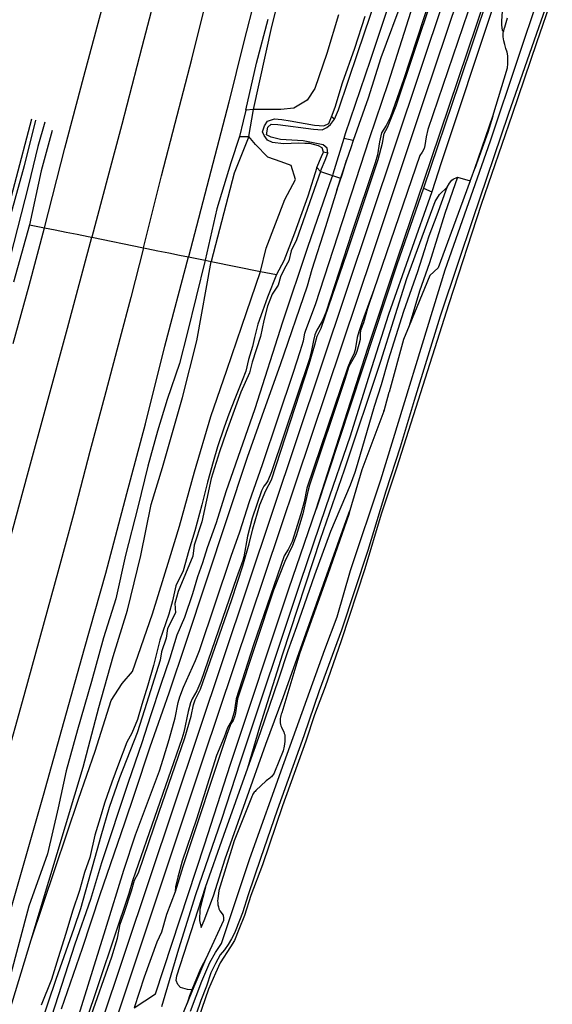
# Model space of a CAD drawing. Header units: metres. Extents: x 102000 to 105000, y 414600 to 420766.
# Tile 131 of 256: x 103717 to 103889, y 418852 to 419170. Entities that reach past the tile are written whole.
import ezdxf

# ---------------------------------------------------------------- set-up
doc = ezdxf.new("R2010")
doc.units = ezdxf.units.M
doc.layers.get('0').update_dxf_attribs({"color": 8})

msp = doc.modelspace()

# ---------------------------------------------------------------- linework, layer by layer
for p, q in [((103826.03, 419159.2), (103847.26, 419222.24)), ((103727.81, 418800), (103867.6, 419217.26)), ((103849.76, 419124.69), (103874.43, 419198.15)), ((103798.24, 419167.61), (103804.87, 419194.01)), ((103838.4, 419142.01), (103854.77, 419191.05)), ((103852.26, 419185.38), (103840.75, 419150.36)), ((103847.31, 419143.73), (103861.97, 419187.3)), ((103762.35, 419184.6), (103756.21, 419160.93)), ((103835.88, 419149.55), (103846.84, 419183.96)), ((103870.4, 419184.28), (103858.76, 419149.46)), ((103772.31, 419157.05), (103778.17, 419180.4)), ((103838.33, 419181.65), (103829.96, 419156.67)), ((103864.67, 419181.62), (103848.68, 419134.36)), ((103792.79, 419177.07), (103789.04, 419162.29)), ((103841.17, 419178.57), (103833.46, 419157.49)), ((103877.87, 419157.41), (103884.96, 419178.73)), ((103888.87, 419177.29), (103883.71, 419162.31)), ((103888.01, 419177.58), (103883.81, 419165.31)), ((103737.46, 419151.47), (103743.2, 419173.14)), ((103869.97, 419174.77), (103852.94, 419123.61)), ((103872.51, 419169.31), (103872.81, 419172.53)), ((103793.21, 419155.78), (103797.03, 419169.97)), ((103819.71, 419171.38), (103816.03, 419158.89)), ((103825.01, 419160.6), (103828.37, 419170.93)), ((103874.27, 419170.29), (103873.44, 419167.33)), ((103792.22, 419140.81), (103798.24, 419167.61)), ((103872.57, 419168.09), (103872.51, 419169.31)), ((103872.79, 419166.47), (103872.57, 419168.09)), ((103873.1, 419166), (103872.79, 419166.47)), ((103873.25, 419166.73), (103873.11, 419166.11)), ((103873.44, 419167.33), (103873.25, 419166.73)), ((103872.98, 419164.86), (103873.02, 419165.49)), ((103873, 419164.23), (103872.98, 419164.86)), ((103873.06, 419163.6), (103873, 419164.23)), ((103873.02, 419165.49), (103873.1, 419166)), ((103873.18, 419162.98), (103873.06, 419163.6)), ((103873.11, 419166.11), (103873.1, 419166)), ((103883.81, 419165.31), (103874.55, 419139.16)), ((103756.21, 419160.93), (103749.67, 419135.91)), ((103789.04, 419162.29), (103784.31, 419143.15)), ((103821.04, 419149.37), (103825.01, 419160.6)), ((103873.52, 419161.76), (103873.18, 419162.98)), ((103873.88, 419160.54), (103873.52, 419161.76)), ((103874.26, 419159.34), (103873.88, 419160.54)), ((103883.71, 419162.31), (103875.91, 419139.15)), ((103766.96, 419136.43), (103772.31, 419157.05)), ((103816.03, 419158.89), (103812.07, 419147.53)), ((103819.78, 419140.67), (103826.03, 419159.2)), ((103829.96, 419156.67), (103821.92, 419132.9)), ((103833.46, 419157.49), (103829.38, 419144.47)), ((103868.85, 419130.64), (103877.87, 419157.41)), ((103874.45, 419158.09), (103874.26, 419159.34)), ((103874.52, 419156.82), (103874.45, 419158.09)), ((103874.48, 419155.56), (103874.52, 419156.82)), ((103789.79, 419140.56), (103793.21, 419155.78)), ((103869.65, 419138.64), (103874.34, 419154.3)), ((103874.34, 419154.3), (103874.48, 419155.56)), ((103731.33, 419128.27), (103737.46, 419151.47)), ((103840.75, 419150.36), (103836.54, 419138.43)), ((103812.07, 419147.53), (103809.58, 419143.8)), ((103818.7, 419141.53), (103821.04, 419149.37)), ((103829.8, 419131.42), (103835.88, 419149.55)), ((103858.76, 419149.46), (103847.18, 419115.33)), ((103829.38, 419144.47), (103824.52, 419130.78)), ((103784.31, 419143.15), (103778.47, 419120.85)), ((103792.22, 419140.81), (103789.79, 419140.56)), ((103790.74, 419132.04), (103792.22, 419140.81)), ((103801.12, 419140.75), (103792.22, 419140.81)), ((103805.33, 419141.25), (103801.12, 419140.75)), ((103809.58, 419143.8), (103805.33, 419141.25)), ((103817.52, 419138.41), (103818.7, 419141.53)), ((103830.96, 419094.62), (103847.31, 419143.73)), ((103835.63, 419134.94), (103838.4, 419142.01)), ((103720.49, 419137.71), (103705.88, 419082.23)), ((103789.79, 419140.56), (103788.98, 419137)), ((103796.76, 419137.07), (103799.02, 419137.76)), ((103799.02, 419137.76), (103801.39, 419137.56)), ((103801.39, 419137.56), (103804.11, 419137.09)), ((103816.58, 419136.31), (103817.52, 419138.41)), ((103817.2, 419135.9), (103818.43, 419137.65)), ((103818.43, 419137.65), (103817.52, 419138.41)), ((103818.43, 419137.65), (103819.78, 419140.67)), ((103836.54, 419138.43), (103835.16, 419135.6)), ((103874.55, 419139.16), (103863.03, 419105.18)), ((103863.83, 419121.74), (103869.65, 419138.64)), ((103875.91, 419139.15), (103865.83, 419110.08)), ((103869.65, 419138.64), (103868.06, 419133.33)), ((103721.79, 419137.4), (103718.14, 419122.57)), ((103724.77, 419136.71), (103722.55, 419128.81)), ((103749.67, 419135.91), (103745.05, 419118.59)), ((103762.57, 419119.31), (103766.96, 419136.43)), ((103788.98, 419137), (103787.79, 419132.04)), ((103795.21, 419133.56), (103795.8, 419135.49)), ((103795.8, 419135.49), (103796.76, 419137.07)), ((103796.44, 419132.63), (103796.94, 419135.09)), ((103796.94, 419135.09), (103797.95, 419136.04)), ((103797.95, 419136.04), (103800.09, 419135.93)), ((103800.09, 419135.93), (103811.65, 419134.42)), ((103804.11, 419137.09), (103811.94, 419135.77)), ((103811.65, 419134.42), (103814.51, 419134.24)), ((103811.94, 419135.77), (103815.06, 419135.55)), ((103814.51, 419134.24), (103815.96, 419135.01)), ((103815.06, 419135.55), (103816.58, 419136.31)), ((103815.96, 419135.01), (103817.2, 419135.9)), ((103835.16, 419135.6), (103833.67, 419133.26)), ((103834.47, 419132.99), (103835.63, 419134.94)), ((103848.68, 419134.36), (103848.05, 419131.93)), ((103727.23, 419133.96), (103723.68, 419121.01)), ((103787.79, 419132.04), (103784.93, 419123.52)), ((103790.74, 419132.04), (103786.06, 419120.27)), ((103787.79, 419132.04), (103790.74, 419132.04)), ((103792.94, 419129.44), (103790.74, 419132.04)), ((103795.73, 419132.44), (103795.21, 419133.56)), ((103796.76, 419130.92), (103795.73, 419132.44)), ((103797.96, 419131.89), (103796.44, 419132.63)), ((103801.02, 419131.1), (103797.96, 419131.89)), ((103812.35, 419077.73), (103829.8, 419131.42)), ((103821.48, 419131.45), (103817.97, 419119.92)), ((103821.92, 419132.9), (103821.48, 419131.45)), ((103824.52, 419130.78), (103821.48, 419131.45)), ((103833.67, 419133.26), (103832.96, 419130.35)), ((103833.97, 419129.94), (103834.47, 419132.99)), ((103848.05, 419131.93), (103847.65, 419129.18)), ((103868.06, 419133.33), (103863.83, 419121.74)), ((103722.55, 419128.81), (103719.55, 419116.36)), ((103724.69, 419102.6), (103731.33, 419128.27)), ((103796.9, 419125.37), (103792.94, 419129.44)), ((103798.42, 419130.14), (103796.76, 419130.92)), ((103801.99, 419129.68), (103798.42, 419130.14)), ((103808.33, 419130.72), (103801.02, 419131.1)), ((103806.98, 419129.93), (103801.99, 419129.68)), ((103808.85, 419129.8), (103806.98, 419129.93)), ((103814.76, 419129.41), (103808.33, 419130.72)), ((103810.46, 419129.78), (103808.85, 419129.8)), ((103813.29, 419129.01), (103810.46, 419129.78)), ((103814.52, 419128.4), (103813.29, 419129.01)), ((103814.88, 419127.03), (103814.52, 419128.4)), ((103816.11, 419128.29), (103814.76, 419129.41)), ((103816.34, 419126.68), (103816.11, 419128.29)), ((103823.7, 419128.45), (103822.39, 419124.47)), ((103824.52, 419130.78), (103823.7, 419128.45)), ((103832.96, 419130.35), (103832.38, 419126.17)), ((103832.57, 419124.62), (103833.97, 419129.94)), ((103847.39, 419128.16), (103846.83, 419126.97)), ((103847.65, 419129.18), (103847.39, 419128.16)), ((103854.25, 419089.01), (103868.85, 419130.64)), ((103801.2, 419123.86), (103796.9, 419125.37)), ((103812.76, 419122.07), (103814.29, 419125.64)), ((103814.29, 419125.64), (103814.88, 419127.03)), ((103816.34, 419126.68), (103814.88, 419127.03)), ((103815.47, 419124.45), (103816.34, 419126.68)), ((103846.02, 419125.95), (103831.14, 419082.52)), ((103832.38, 419126.17), (103831.65, 419123.54)), ((103846.83, 419126.97), (103846.02, 419125.95)), ((103718.14, 419122.57), (103712.15, 419100.82)), ((103784.93, 419123.52), (103780.46, 419108.67)), ((103804.4, 419122.67), (103801.2, 419123.86)), ((103805.85, 419118.23), (103804.4, 419122.67)), ((103812.76, 419122.07), (103809.86, 419112.78)), ((103813.93, 419120.75), (103812.76, 419122.07)), ((103813.93, 419120.75), (103814.25, 419121.64)), ((103814.25, 419121.64), (103815.47, 419124.45)), ((103822.39, 419124.47), (103820.45, 419118.6)), ((103821.02, 419120.03), (103822.39, 419124.47)), ((103822.45, 419094.25), (103832.57, 419124.62)), ((103831.65, 419123.54), (103824.09, 419101.06)), ((103838.77, 419092.52), (103849.76, 419124.69)), ((103852.94, 419123.61), (103849.91, 419114.24)), ((103862.65, 419118.52), (103863.83, 419121.74)), ((103723.68, 419121.01), (103719.85, 419103.58)), ((103745.05, 419118.59), (103740, 419099.49)), ((103756.71, 419096.11), (103762.57, 419119.31)), ((103778.47, 419120.85), (103771.21, 419093.17)), ((103786.06, 419120.27), (103778.62, 419091.69)), ((103813.93, 419120.75), (103806.13, 419098.69)), ((103813.93, 419120.75), (103817.82, 419119.5)), ((103817.82, 419119.5), (103816.89, 419116.8)), ((103817.97, 419119.92), (103817.82, 419119.5)), ((103817.82, 419119.5), (103820.45, 419118.6)), ((103819.21, 419114.76), (103821.02, 419120.03)), ((103820.45, 419118.6), (103819.58, 419115.96)), ((103858.2, 419118.94), (103854.08, 419107.19)), ((103856.87, 419118.32), (103858.2, 419118.94)), ((103858.2, 419118.94), (103862.35, 419117.71)), ((103862.35, 419117.71), (103862.65, 419118.52)), ((103719.55, 419116.36), (103713.65, 419093.16)), ((103802.44, 419111.68), (103805.85, 419118.23)), ((103816.89, 419116.8), (103809.76, 419096.19)), ((103819.58, 419115.96), (103819.21, 419114.76)), ((103847.18, 419115.33), (103838.66, 419090.55)), ((103847.18, 419115.33), (103849.91, 419114.24)), ((103851.66, 419106.73), (103854.85, 419115.75)), ((103852.45, 419113.29), (103854.85, 419115.75)), ((103854.85, 419115.75), (103855.62, 419117.01)), ((103855.62, 419117.01), (103856.38, 419117.95)), ((103856.38, 419117.95), (103856.87, 419118.32)), ((103862.35, 419117.71), (103859.24, 419109.2)), ((103809.86, 419112.78), (103805.56, 419100.85)), ((103819.21, 419114.76), (103815.54, 419102.92)), ((103849.91, 419114.24), (103835.96, 419074.58)), ((103850.99, 419111.1), (103852.45, 419113.29)), ((103796.32, 419096.01), (103802.44, 419111.68)), ((103841.82, 419086.23), (103850.99, 419111.1)), ((103859.24, 419109.2), (103851.98, 419089.62)), ((103865.83, 419110.08), (103855.46, 419078)), ((103780.46, 419108.67), (103776.7, 419092.06)), ((103849.1, 419099.94), (103851.66, 419106.73)), ((103854.08, 419107.19), (103849.12, 419091.21)), ((103719.85, 419103.58), (103714.66, 419084.98)), ((103719.74, 419083.92), (103724.69, 419102.6)), ((103719.85, 419103.58), (103724.69, 419102.6)), ((103724.69, 419102.6), (103728.11, 419101.9)), ((103815.54, 419102.92), (103811.16, 419089.06)), ((103863.03, 419105.18), (103858.4, 419091.33)), ((103728.11, 419101.9), (103731.67, 419101.18)), ((103731.67, 419101.18), (103735.25, 419100.46)), ((103732.1, 419070.18), (103740, 419099.49)), ((103735.25, 419100.46), (103738.82, 419099.73)), ((103738.82, 419099.73), (103740, 419099.49)), ((103740, 419099.49), (103756.71, 419096.11)), ((103805.56, 419100.85), (103802.07, 419091.94)), ((103824.09, 419101.06), (103815.66, 419075.2)), ((103847.53, 419095.19), (103849.1, 419099.94)), ((103809.76, 419096.19), (103801.61, 419072.02)), ((103806.13, 419098.69), (103804.44, 419095.09)), ((103756.71, 419096.11), (103752.64, 419080.09)), ((103756.71, 419096.11), (103757.82, 419095.88)), ((103757.82, 419095.88), (103761.36, 419095.16)), ((103761.36, 419095.16), (103764.87, 419094.45)), ((103763.61, 419064.31), (103771.21, 419093.17)), ((103764.87, 419094.45), (103768.4, 419093.74)), ((103768.4, 419093.74), (103771.21, 419093.17)), ((103771.21, 419093.17), (103776.7, 419092.06)), ((103776.13, 418931.23), (103830.96, 419094.62)), ((103794.51, 419088.48), (103796.32, 419096.01)), ((103804.44, 419095.09), (103803.73, 419091.89)), ((103814.18, 419070.14), (103822.45, 419094.25)), ((103845.43, 419088.44), (103847.53, 419095.19)), ((103776.7, 419092.06), (103773.69, 419080.27)), ((103773.98, 419066.09), (103778.62, 419091.69)), ((103776.7, 419092.06), (103778.62, 419091.69)), ((103778.62, 419091.69), (103794.51, 419088.48)), ((103802.07, 419091.94), (103799.74, 419087.43)), ((103803.73, 419091.89), (103802.3, 419089.44)), ((103838.66, 419090.55), (103812.53, 419011.68)), ((103829.22, 419063.63), (103838.77, 419092.52)), ((103849.12, 419091.21), (103845.93, 419082.06)), ((103858.4, 419091.33), (103852.66, 419073.96)), ((103788.55, 419070.75), (103794.51, 419088.48)), ((103794.51, 419088.48), (103799.74, 419087.43)), ((103799.74, 419087.43), (103796.78, 419080.2)), ((103800.98, 419086.72), (103800.22, 419084.03)), ((103802.3, 419089.44), (103800.98, 419086.72)), ((103811.16, 419089.06), (103809.64, 419083.67)), ((103833.4, 419021.14), (103854.25, 419089.01)), ((103840.87, 419075.58), (103845.43, 419088.44)), ((103849.27, 419087.12), (103842.56, 419070.88)), ((103851.98, 419089.62), (103849.27, 419087.12)), ((103714.58, 419065.13), (103719.74, 419083.92)), ((103800.22, 419084.03), (103798.35, 419081.09)), ((103809.64, 419083.67), (103800.9, 419058.25)), ((103833.4, 419059.5), (103841.82, 419086.23)), ((103773.69, 419080.27), (103770.88, 419068.36)), ((103798.35, 419081.09), (103796.84, 419077.25)), ((103831.14, 419082.52), (103827.54, 419072.53)), ((103831.14, 419082.52), (103829.11, 419076.45)), ((103845.93, 419082.06), (103842.56, 419070.88)), ((103752.64, 419080.09), (103749.04, 419066.69)), ((103796.78, 419080.2), (103795.23, 419075.64)), ((103796.84, 419077.25), (103795.59, 419072.59)), ((103809.16, 419069.46), (103812.35, 419077.73)), ((103855.46, 419078), (103838.51, 419024.89)), ((103795.23, 419075.64), (103793.71, 419071.47)), ((103815.66, 419075.2), (103814.42, 419072.42)), ((103829.11, 419076.45), (103827.79, 419071.85)), ((103835.96, 419074.58), (103830.39, 419057.31)), ((103835.94, 419059.86), (103840.87, 419075.58)), ((103852.66, 419073.96), (103844.21, 419046.72)), ((103783.61, 419056.52), (103788.55, 419070.75)), ((103793.71, 419071.47), (103792.62, 419067.1)), ((103801.61, 419072.02), (103792.7, 419044.04)), ((103795.59, 419072.59), (103794.52, 419067.45)), ((103814.42, 419072.42), (103812.76, 419069.53)), ((103827.54, 419072.53), (103826.37, 419068.97)), ((103827.79, 419071.85), (103826.89, 419069.33)), ((103842.56, 419070.88), (103840.72, 419066.43)), ((103725.55, 419045.98), (103732.1, 419070.18)), ((103770.88, 419068.36), (103768.36, 419058.73)), ((103808.47, 419066.09), (103808.92, 419068.53)), ((103808.92, 419068.53), (103809.16, 419069.46)), ((103812.13, 419067.95), (103811.65, 419066.2)), ((103812.76, 419069.53), (103812.13, 419067.95)), ((103812.13, 419064.79), (103812.81, 419067.56)), ((103812.81, 419067.56), (103814.18, 419070.14)), ((103826.37, 419068.97), (103825.81, 419067.09)), ((103826.72, 419068.38), (103826.71, 419066.43)), ((103826.89, 419069.33), (103826.72, 419068.38)), ((103749.04, 419066.69), (103744.56, 419049.61)), ((103769.33, 419047.75), (103773.98, 419066.09)), ((103794.52, 419067.45), (103791.88, 419059.17)), ((103792.62, 419067.1), (103791.95, 419064.26)), ((103807.4, 419062.62), (103808.47, 419066.09)), ((103810.32, 419058.46), (103812.13, 419064.79)), ((103811.65, 419066.2), (103811.04, 419062.94)), ((103825.81, 419067.09), (103825.09, 419063.18)), ((103826.37, 419064.85), (103825.73, 419062.58)), ((103826.71, 419066.43), (103826.37, 419064.85)), ((103840.72, 419066.43), (103836.12, 419049.49)), ((103757.33, 419039.19), (103763.61, 419064.31)), ((103791.95, 419064.26), (103790.67, 419060.01)), ((103805.25, 419055.95), (103807.4, 419062.62)), ((103811.04, 419062.94), (103810.38, 419060.23)), ((103812.53, 419011.68), (103829.22, 419063.63)), ((103825.27, 419061.54), (103823.52, 419058.54)), ((103824.75, 419061.74), (103823.7, 419059.87)), ((103825.09, 419063.18), (103824.75, 419061.74)), ((103825.73, 419062.58), (103825.27, 419061.54)), ((103768.36, 419058.73), (103764.35, 419047.11)), ((103790.67, 419060.01), (103789.81, 419056.25)), ((103791.88, 419059.17), (103791.03, 419055.7)), ((103800.9, 419058.25), (103796.14, 419045.05)), ((103798.07, 419021.11), (103810.32, 419058.46)), ((103810.38, 419060.23), (103798.11, 419023.67)), ((103821.66, 419024.35), (103833.4, 419059.5)), ((103823.7, 419059.87), (103822.75, 419057.53)), ((103823.52, 419058.54), (103823.13, 419057.7)), ((103833.65, 419051.9), (103835.94, 419059.86)), ((103778.44, 419041.55), (103783.61, 419056.52)), ((103791.03, 419055.7), (103788.15, 419049.4)), ((103789.81, 419056.25), (103788.63, 419053.27)), ((103800.26, 419041.11), (103805.25, 419055.95)), ((103822.75, 419057.53), (103809.48, 419018.44)), ((103823.13, 419057.7), (103821.83, 419053.59)), ((103830.39, 419057.31), (103823.52, 419035.24)), ((103788.63, 419053.27), (103786.25, 419047.29)), ((103821.83, 419053.59), (103810.41, 419019.4)), ((103831.44, 419044.93), (103833.65, 419051.9)), ((103744.56, 419049.61), (103739.37, 419030.28)), ((103788.15, 419049.4), (103783.46, 419036.43)), ((103836.07, 419049.33), (103834.39, 419043.32)), ((103834.58, 419043.82), (103836.12, 419049.49)), ((103836.12, 419049.49), (103836.07, 419049.33)), ((103719.17, 419022.74), (103725.55, 419045.98)), ((103764.35, 419047.11), (103761.29, 419036.87)), ((103762.81, 419025.12), (103769.33, 419047.75)), ((103786.25, 419047.29), (103784.29, 419042.33)), ((103844.21, 419046.72), (103839.67, 419031.67)), ((103784.29, 419042.33), (103782.8, 419038.17)), ((103792.7, 419044.04), (103783.38, 419017.23)), ((103796.14, 419045.05), (103790.2, 419028.3)), ((103825.93, 419026.11), (103831.44, 419044.93)), ((103834.39, 419043.32), (103827.3, 419024.37)), ((103834.39, 419043.32), (103834.58, 419043.82)), ((103751.28, 419016.74), (103757.33, 419039.19)), ((103773.17, 419023.73), (103778.44, 419041.55)), ((103795.15, 419026.06), (103800.26, 419041.11)), ((103761.29, 419036.87), (103758.16, 419025.54)), ((103782.8, 419038.17), (103780.69, 419031.75)), ((103783.46, 419036.43), (103781.26, 419030.12)), ((103823.52, 419035.24), (103815.65, 419012.38)), ((103739.37, 419030.28), (103734.12, 419009.95)), ((103781.26, 419030.12), (103778.6, 419021.53)), ((103780.69, 419031.75), (103779.22, 419026.97)), ((103839.67, 419031.67), (103835.08, 419017.5)), ((103790.2, 419028.3), (103770.38, 418968.51)), ((103779.22, 419026.97), (103777.4, 419020.42)), ((103758.16, 419025.54), (103754.87, 419012.25)), ((103759.19, 419013.11), (103762.81, 419025.12)), ((103768.37, 419006.16), (103773.17, 419023.73)), ((103790.98, 419014.1), (103795.15, 419026.06)), ((103798.11, 419023.67), (103796.96, 419020.75)), ((103813.96, 419002), (103821.66, 419024.35)), ((103827.3, 419024.37), (103823.44, 419011.19)), ((103823.62, 419019.53), (103825.1, 419023.57)), ((103825.1, 419023.57), (103825.93, 419026.11)), ((103838.51, 419024.89), (103833.59, 419010.01)), ((103713.15, 419000.45), (103719.17, 419022.74)), ((103777.4, 419020.42), (103775.52, 419012.99)), ((103778.6, 419021.53), (103775.59, 419007.54)), ((103796.28, 419019.8), (103795.59, 419019.06)), ((103796.27, 419017.66), (103798.07, 419021.11)), ((103796.96, 419020.75), (103796.28, 419019.8)), ((103823.68, 418991.82), (103833.4, 419021.14)), ((103744.49, 418990.97), (103751.28, 419016.74)), ((103783.38, 419017.23), (103780.21, 419007.24)), ((103794.85, 419017.59), (103791.81, 419008.76)), ((103794.33, 419013.04), (103796.27, 419017.66)), ((103795.59, 419019.06), (103794.85, 419017.59)), ((103809.83, 419017.33), (103808.17, 419010.18)), ((103809.48, 419018.44), (103808.65, 419014.06)), ((103810.41, 419019.4), (103809.83, 419017.33)), ((103817.25, 419004.5), (103823.62, 419019.53)), ((103835.08, 419017.5), (103829.19, 418998.32)), ((103787.82, 419004.34), (103790.98, 419014.1)), ((103808.65, 419014.06), (103807.53, 419010.18)), ((103754.87, 419012.25), (103750.94, 418996.81)), ((103755.9, 418996.67), (103759.19, 419013.11)), ((103775.52, 419012.99), (103773.34, 419004.69)), ((103792.04, 419005.28), (103794.33, 419013.04)), ((103803.72, 418985.88), (103812.53, 419011.68)), ((103815.65, 419012.38), (103807.39, 418987.97)), ((103821.66, 419006.48), (103823.44, 419011.19)), ((103823.44, 419011.19), (103823.05, 419009.89)), ((103734.12, 419009.95), (103729.34, 418992.49)), ((103775.59, 419007.54), (103773.11, 419000.02)), ((103780.21, 419007.24), (103777.33, 418999.2)), ((103791.81, 419008.76), (103790.34, 419002.97)), ((103807.53, 419010.18), (103804.72, 419001.15)), ((103808.17, 419010.18), (103806.12, 419002.99)), ((103823.05, 419009.89), (103815.69, 418988.71)), ((103833.59, 419010.01), (103828.31, 418992.32)), ((103765.15, 418995.56), (103768.37, 419006.16)), ((103773.34, 419004.69), (103771.35, 418998.28)), ((103785.03, 418996.48), (103787.82, 419004.34)), ((103790.83, 419000.44), (103792.04, 419005.28)), ((103801.9, 418950.8), (103821.66, 419006.48)), ((103812.12, 418990.46), (103817.25, 419004.5)), ((103790.34, 419002.97), (103789.17, 418996.26)), ((103801.81, 418964.9), (103813.96, 419002)), ((103804.72, 419001.15), (103803.52, 418998.56)), ((103806.12, 419002.99), (103804.87, 418999.88)), ((103771.35, 418998.28), (103769.53, 418991.76)), ((103773.11, 419000.02), (103772.66, 418996.43)), ((103777.33, 418999.2), (103775.82, 418994.25)), ((103788.81, 418993.33), (103790.83, 419000.44)), ((103803.52, 418998.56), (103802.24, 418996.51)), ((103804.87, 418999.88), (103802.36, 418994.68)), ((103829.19, 418998.32), (103820.73, 418972.57)), ((103750.94, 418996.81), (103747.72, 418982.64)), ((103751.57, 418979.02), (103755.9, 418996.67)), ((103759.6, 418977.78), (103765.15, 418995.56)), ((103772.66, 418996.43), (103767.97, 418985.01)), ((103774.87, 418965.95), (103785.03, 418996.48)), ((103788.86, 418995.04), (103786.82, 418989.47)), ((103789.17, 418996.26), (103788.86, 418995.04)), ((103802.24, 418996.51), (103792.32, 418967.83)), ((103802.36, 418994.68), (103798.77, 418985.46)), ((103729.34, 418992.49), (103723.12, 418969.72)), ((103769.53, 418991.76), (103767.19, 418986.83)), ((103775.82, 418994.25), (103774.2, 418989.82)), ((103785.24, 418982.41), (103788.81, 418993.33)), ((103819.34, 418976.9), (103823.68, 418991.82)), ((103828.31, 418992.32), (103820.61, 418969.07)), ((103737.6, 418966.58), (103744.49, 418990.97)), ((103774.2, 418989.82), (103772.51, 418984.23)), ((103786.82, 418989.47), (103775.28, 418955.9)), ((103806.26, 418973.74), (103812.12, 418990.46)), ((103815.69, 418988.71), (103807.25, 418965.18)), ((103767.19, 418986.83), (103766.11, 418982)), ((103767.97, 418985.01), (103766.89, 418981.17)), ((103784.81, 418929.24), (103803.72, 418985.88)), ((103798.77, 418985.46), (103787.1, 418950.39)), ((103807.39, 418987.97), (103787.95, 418929.9)), ((103747.72, 418982.64), (103743.78, 418970.11)), ((103766.11, 418982), (103764.86, 418977.69)), ((103772.51, 418984.23), (103769.94, 418976.61)), ((103775.18, 418953.47), (103785.24, 418982.41)), ((103746.87, 418964.01), (103751.57, 418979.02)), ((103766.89, 418981.17), (103767.04, 418978.16)), ((103753.12, 418959.17), (103759.6, 418977.78)), ((103764.86, 418977.69), (103761.97, 418969.26)), ((103767.04, 418978.16), (103764.43, 418973.08)), ((103769.94, 418976.61), (103767.48, 418970.93)), ((103815.32, 418966.25), (103819.34, 418976.9)), ((103764.43, 418973.08), (103764, 418969.99)), ((103803.44, 418965.93), (103806.26, 418973.74)), ((103820.73, 418972.57), (103813.49, 418952.96)), ((103723.12, 418969.72), (103717.98, 418951.37)), ((103743.78, 418970.11), (103739.87, 418955.92)), ((103761.97, 418969.26), (103759.96, 418961.15)), ((103764, 418969.99), (103762.51, 418965.59)), ((103767.48, 418970.93), (103765.21, 418963.53)), ((103820.61, 418969.07), (103815.39, 418954.22)), ((103730.35, 418940.43), (103737.6, 418966.58)), ((103770.38, 418968.51), (103764.95, 418952.23)), ((103773.56, 418962.7), (103774.87, 418965.95)), ((103792.32, 418967.83), (103786.65, 418950.3)), ((103800.48, 418956.82), (103803.44, 418965.93)), ((103802.22, 418929.76), (103815.32, 418966.25)), ((103742.23, 418947.6), (103746.87, 418964.01)), ((103762.06, 418962.87), (103757.06, 418946.84)), ((103762.51, 418965.59), (103762.06, 418962.87)), ((103765.21, 418963.53), (103762.32, 418955.01)), ((103769.62, 418954.09), (103773.56, 418962.7)), ((103794.37, 418941.29), (103801.81, 418964.9)), ((103807.25, 418965.18), (103801.42, 418945.79)), ((103759.96, 418961.15), (103758.16, 418954.8)), ((103749.87, 418955.3), (103753.12, 418959.17)), ((103794.59, 418939.52), (103800.48, 418956.82)), ((103739.87, 418955.92), (103735.33, 418940.38)), ((103746.3, 418949.82), (103749.87, 418955.3)), ((103758.16, 418954.8), (103756.13, 418948.56)), ((103762.32, 418955.01), (103758.99, 418944.88)), ((103768.42, 418951.01), (103769.62, 418954.09)), ((103773.38, 418950.03), (103775.18, 418953.47)), ((103775.28, 418955.9), (103773.96, 418952.91)), ((103815.39, 418954.22), (103811.98, 418945.16)), ((103717.98, 418951.37), (103711.71, 418928.53)), ((103741.07, 418933.46), (103746.3, 418949.82)), ((103764.95, 418952.23), (103758.74, 418934.74)), ((103767.93, 418949.16), (103768.42, 418951.01)), ((103772.49, 418950.33), (103771.95, 418949.11)), ((103773.96, 418952.91), (103772.49, 418950.33)), ((103772.86, 418948.37), (103773.38, 418950.03)), ((103786.65, 418950.3), (103786.03, 418946)), ((103787.1, 418950.39), (103786.48, 418945.86)), ((103796.24, 418935.74), (103801.9, 418950.8)), ((103813.49, 418952.96), (103808.59, 418938.38)), ((103737.2, 418928.28), (103742.23, 418947.6)), ((103757.06, 418946.84), (103754.67, 418939.41)), ((103756.13, 418948.56), (103754.74, 418943.68)), ((103766.98, 418944.22), (103767.93, 418949.16)), ((103771.95, 418949.11), (103771.17, 418946.31)), ((103772.12, 418944.77), (103772.86, 418948.37)), ((103754.74, 418943.68), (103752.97, 418939.25)), ((103758.99, 418944.88), (103756.16, 418936.15)), ((103765.04, 418937.24), (103766.98, 418944.22)), ((103771.17, 418946.31), (103769.71, 418939.57)), ((103770.11, 418937.7), (103772.12, 418944.77)), ((103786.03, 418946), (103785.19, 418943.24)), ((103786.24, 418944.81), (103785.65, 418943.4)), ((103786.48, 418945.86), (103786.24, 418944.81)), ((103800.91, 418943.98), (103800.88, 418943.5)), ((103800.88, 418943.5), (103800.88, 418943.03)), ((103800.98, 418944.45), (103800.91, 418943.98)), ((103801.09, 418944.91), (103800.98, 418944.45)), ((103801.23, 418945.36), (103801.09, 418944.91)), ((103801.42, 418945.79), (103801.23, 418945.36)), ((103811.98, 418945.16), (103809.22, 418936.66)), ((103724.4, 418919.25), (103730.35, 418940.43)), ((103735.33, 418940.38), (103731.67, 418927.04)), ((103783.83, 418941), (103782.74, 418937.92)), ((103784.98, 418942.3), (103783.74, 418939.13)), ((103785.19, 418943.24), (103783.83, 418941)), ((103785.65, 418943.4), (103784.98, 418942.3)), ((103790.48, 418928), (103794.37, 418941.29)), ((103800.88, 418943.03), (103800.93, 418942.56)), ((103800.93, 418942.56), (103801.02, 418942.09)), ((103801.02, 418942.09), (103801.15, 418941.63)), ((103801.15, 418941.63), (103801.32, 418941.19)), ((103801.32, 418941.19), (103802.04, 418939.62)), ((103754.67, 418939.41), (103748.91, 418924.83)), ((103752.97, 418939.25), (103751.35, 418936.34)), ((103769.07, 418937.37), (103760.32, 418911.96)), ((103761.77, 418913.75), (103770.11, 418937.7)), ((103763.09, 418930.81), (103765.04, 418937.24)), ((103769.71, 418939.57), (103769.07, 418937.37)), ((103783.74, 418939.13), (103769.46, 418896.02)), ((103782.74, 418937.92), (103780.36, 418932.07)), ((103790.48, 418928), (103794.59, 418939.52)), ((103808.59, 418938.38), (103799.93, 418914.35)), ((103802.04, 418939.62), (103802.15, 418939.41)), ((103802.15, 418939.41), (103802.24, 418939.19)), ((103802.24, 418939.19), (103802.31, 418938.97)), ((103802.31, 418938.97), (103802.37, 418938.73)), ((103802.37, 418938.73), (103802.4, 418938.5)), ((103802.41, 418938.03), (103802.38, 418936.51)), ((103802.4, 418938.5), (103802.42, 418938.26)), ((103802.42, 418938.26), (103802.41, 418938.03)), ((103751.35, 418936.34), (103748.6, 418929.19)), ((103756.16, 418936.15), (103751.81, 418923.27)), ((103758.74, 418934.74), (103753.84, 418919.73)), ((103783.09, 418898.6), (103796.24, 418935.74)), ((103809.22, 418936.66), (103801.69, 418915.78)), ((103802.18, 418935.01), (103801.84, 418933.53)), ((103802.38, 418936.51), (103802.18, 418935.01)), ((103735.66, 418917.95), (103741.07, 418933.46)), ((103738.68, 418819.1), (103776.13, 418931.23)), ((103761.85, 418927.09), (103763.09, 418930.81)), ((103780.36, 418932.07), (103773.8, 418911.43)), ((103801.84, 418933.53), (103799.07, 418926.64)), ((103720.4, 418872.42), (103737.2, 418928.28)), ((103748.6, 418929.19), (103746.5, 418923.43)), ((103776.4, 418903.2), (103784.81, 418929.24)), ((103787.95, 418929.9), (103781.88, 418911.37)), ((103782.66, 418906.27), (103790.48, 418928)), ((103791.06, 418898.72), (103802.22, 418929.76)), ((103731.67, 418927.04), (103729.09, 418915.11)), ((103748.91, 418924.83), (103745.58, 418915.19)), ((103759.99, 418921.94), (103761.85, 418927.09)), ((103797.5, 418924.7), (103796.37, 418923.86)), ((103797.79, 418924.92), (103797.5, 418924.7)), ((103798.06, 418925.16), (103797.79, 418924.92)), ((103798.31, 418925.42), (103798.06, 418925.16)), ((103798.54, 418925.7), (103798.31, 418925.42)), ((103798.74, 418926), (103798.54, 418925.7)), ((103798.92, 418926.31), (103798.74, 418926)), ((103799.07, 418926.64), (103798.92, 418926.31)), ((103751.81, 418923.27), (103743.18, 418897.38)), ((103746.5, 418923.43), (103744.06, 418916.62)), ((103754.09, 418906.42), (103759.99, 418921.94)), ((103796.37, 418923.86), (103793.08, 418920.71)), ((103717.76, 418895.8), (103724.4, 418919.25)), ((103753.84, 418919.73), (103750.53, 418910.15)), ((103791.65, 418918.45), (103785.99, 418904.43)), ((103791.77, 418918.82), (103791.65, 418918.45)), ((103791.91, 418919.18), (103791.77, 418918.82)), ((103792.09, 418919.52), (103791.91, 418919.18)), ((103792.3, 418919.85), (103792.09, 418919.52)), ((103792.54, 418920.16), (103792.3, 418919.85)), ((103792.8, 418920.44), (103792.54, 418920.16)), ((103793.08, 418920.71), (103792.8, 418920.44)), ((103729.09, 418915.11), (103725.73, 418900.28)), ((103728.13, 418895.49), (103735.66, 418917.95)), ((103744.06, 418916.62), (103742.66, 418911.88)), ((103745.58, 418915.19), (103742.88, 418905.99)), ((103801.69, 418915.78), (103795.23, 418896.75)), ((103742.66, 418911.88), (103741.02, 418906.24)), ((103760.32, 418911.96), (103754.1, 418894.35)), ((103755.12, 418894.17), (103761.77, 418913.75)), ((103799.93, 418914.35), (103794.57, 418898.79)), ((103750.53, 418910.15), (103742.6, 418886.97)), ((103773.8, 418911.43), (103769.25, 418897.9)), ((103781.88, 418911.37), (103773.53, 418886.96)), ((103741.02, 418906.24), (103739.32, 418899.12)), ((103742.88, 418905.99), (103739.63, 418893.98)), ((103750.35, 418894.96), (103754.09, 418906.42)), ((103776.8, 418889.48), (103782.66, 418906.27)), ((103760.57, 418855.02), (103776.4, 418903.2)), ((103785.99, 418904.43), (103781.04, 418888.4)), ((103725.73, 418900.28), (103719.61, 418883.38)), ((103739.32, 418899.12), (103737.67, 418894.26)), ((103711.26, 418873.18), (103717.76, 418895.8)), ((103743.18, 418897.38), (103739.6, 418885.52)), ((103769.46, 418896.02), (103766.92, 418887.96)), ((103769.25, 418897.9), (103767.8, 418892.7)), ((103779.32, 418886.73), (103783.09, 418898.6)), ((103781.91, 418871.24), (103791.06, 418898.72)), ((103794.57, 418898.79), (103790.58, 418886.99)), ((103795.23, 418896.75), (103791.44, 418886.75)), ((103720.4, 418872.42), (103728.13, 418895.49)), ((103737.67, 418894.26), (103736.03, 418888.36)), ((103739.63, 418893.98), (103736.35, 418882.54)), ((103744.48, 418875.79), (103750.35, 418894.96)), ((103754.1, 418894.35), (103753.18, 418891.57)), ((103753.79, 418891.72), (103755.12, 418894.17)), ((103767.8, 418892.7), (103767.04, 418889.63)), ((103753.18, 418891.57), (103752.02, 418887.42)), ((103752.81, 418888.33), (103753.79, 418891.72)), ((103767.04, 418889.63), (103766.92, 418887.96)), ((103767.52, 418860.83), (103776.8, 418889.48)), ((103776.8, 418889.48), (103774.9, 418882.34)), ((103736.03, 418888.36), (103733.8, 418881.74)), ((103742.6, 418886.97), (103736.88, 418869.66)), ((103752.02, 418887.42), (103737.61, 418844.75)), ((103750.44, 418881.05), (103752.81, 418888.33)), ((103766.92, 418887.96), (103764.2, 418880.62)), ((103773.53, 418886.96), (103768.05, 418869.46)), ((103776.28, 418878.76), (103779.32, 418886.73)), ((103781.04, 418888.4), (103780.73, 418885.72)), ((103790.58, 418886.99), (103788.71, 418881.21)), ((103791.44, 418886.75), (103789.32, 418880.3)), ((103719.61, 418883.38), (103713.45, 418859.82)), ((103739.6, 418885.52), (103734.55, 418871.05)), ((103780.73, 418885.72), (103780.69, 418885.06)), ((103780.69, 418885.06), (103780.71, 418884.4)), ((103780.71, 418884.4), (103780.78, 418883.74)), ((103780.78, 418883.74), (103780.91, 418883.1)), ((103780.91, 418883.1), (103781.1, 418882.46)), ((103733.8, 418881.74), (103731.65, 418874.5)), ((103736.35, 418882.54), (103734.23, 418876.09)), ((103749.18, 418877.49), (103750.44, 418881.05)), ((103764.2, 418880.62), (103762.54, 418874.96)), ((103774.9, 418882.34), (103774.78, 418878.67)), ((103781.1, 418882.46), (103781.34, 418881.85)), ((103781.34, 418881.85), (103782.44, 418880.42)), ((103782.44, 418880.42), (103782.52, 418880.15)), ((103782.52, 418880.15), (103782.58, 418879.86)), ((103782.58, 418879.86), (103782.61, 418879.58)), ((103788.71, 418881.21), (103786.6, 418875.68)), ((103789.32, 418880.3), (103787.55, 418875.78)), ((103748.3, 418872.97), (103749.18, 418877.49)), ((103774.78, 418878.67), (103775.34, 418876.49)), ((103775.34, 418876.49), (103776.28, 418878.76)), ((103782.54, 418878.72), (103777.5, 418867.69)), ((103782.59, 418879), (103782.54, 418878.72)), ((103782.61, 418879.29), (103782.59, 418879)), ((103782.61, 418879.58), (103782.61, 418879.29)), ((103734.23, 418876.09), (103728.37, 418859.62)), ((103731.65, 418874.5), (103729.14, 418866.63)), ((103734.77, 418844.67), (103744.48, 418875.79)), ((103762.54, 418874.96), (103761.02, 418871.75)), ((103786.15, 418874.64), (103785.2, 418872.75)), ((103787.55, 418875.78), (103786.08, 418872.3)), ((103786.6, 418875.68), (103786.15, 418874.64)), ((103713.23, 418848.63), (103720.4, 418872.42)), ((103734.55, 418871.05), (103724.86, 418841.19)), ((103746.51, 418867.01), (103748.3, 418872.97)), ((103761.02, 418871.75), (103756.93, 418860.42)), ((103779.98, 418868.39), (103781.91, 418871.24)), ((103784.11, 418870.93), (103782.89, 418869.21)), ((103785.2, 418872.75), (103784.11, 418870.93)), ((103786.08, 418872.3), (103784.81, 418870.19)), ((103736.88, 418869.66), (103730.15, 418850.09)), ((103768.05, 418869.46), (103762.48, 418850.8)), ((103777.5, 418867.69), (103777.19, 418866.95)), ((103778.13, 418865.13), (103779.98, 418868.39)), ((103781.54, 418867.58), (103779.98, 418864.87)), ((103784.81, 418870.19), (103781.5, 418865)), ((103782.89, 418869.21), (103781.54, 418867.58)), ((103729.14, 418866.63), (103726.93, 418859.64)), ((103739.21, 418846.5), (103746.51, 418867.01)), ((103773.14, 418857.39), (103777.19, 418866.95)), ((103777.19, 418866.95), (103775.1, 418863.05)), ((103775.58, 418859.11), (103778.13, 418865.13)), ((103779.98, 418864.87), (103778.5, 418861.82)), ((103781.5, 418865), (103779.96, 418861.72)), ((103767.24, 418859.31), (103767.52, 418860.83)), ((103775.1, 418863.05), (103772.39, 418856.28)), ((103778.5, 418861.82), (103777.03, 418857.47)), ((103779.96, 418861.72), (103777.76, 418856.52)), ((103728.37, 418859.62), (103723.21, 418844.31)), ((103726.93, 418859.64), (103723.64, 418851.32)), ((103756.93, 418860.42), (103753.74, 418850.52)), ((103767.85, 418857.99), (103767.24, 418859.31)), ((103768.7, 418857.04), (103767.85, 418857.99)), ((103771.92, 418849.38), (103775.58, 418859.11)), ((103753.74, 418850.52), (103760.57, 418855.02)), ((103770.92, 418856.39), (103768.7, 418857.04)), ((103770.86, 418851.9), (103773.14, 418857.39)), ((103772.39, 418856.28), (103770.92, 418856.39)), ((103772.39, 418856.28), (103771.61, 418854.33)), ((103777.76, 418856.52), (103772.21, 418840.52)), ((103777.03, 418857.47), (103775.24, 418852.84)), ((103767.81, 418844.57), (103770.86, 418851.9)), ((103775.24, 418852.84), (103769.62, 418836.36)), ((103771.61, 418854.33), (103770.86, 418851.9))]:
    msp.add_line(p, q)

doc.saveas('drawing.dxf')
